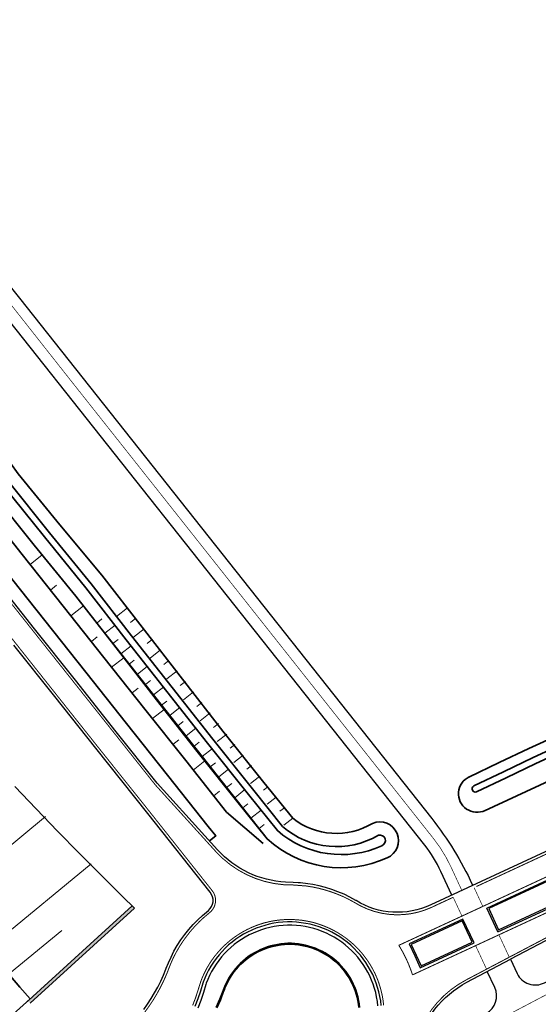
# Model space of a CAD drawing. Header units: metres. Extents: x 154839 to 161660, y 370737 to 378039.
# Tile 53 of 121: x 157341 to 157420, y 372682 to 372832. Entities that reach past the tile are written whole.
import ezdxf

# ---------------------------------------------------------------- set-up
doc = ezdxf.new("R2010")
doc.units = ezdxf.units.M
for name, pattern in [('VW-1-1_STREEP', [2, 1, -1]), ('VW-3-3_STREEP', [6, 3, -3]), ('VW-FP2-1000', [3, 0.3, -2.7]), ('x-WE-SO-DWM-S-NW-Voorkeursalternatief$0$BENE 33streep015', [6, 3, -3])]:
    doc.linetypes.add(name, pattern=pattern)
doc.layers.add('arcering grijs', color=7, linetype='x-WE-SO-DWM-S-NW-Voorkeursalternatief$0$BENE 33streep015', lineweight=30, true_color=0xbfbfbf)
for name, color, linetype, lineweight in [('B-WE-GW-TALUDARCERING_LANG-G', 100, 'Continuous', 18), ('B-WE-GW-TALUDARCERING_WATER-G', 130, 'Continuous', 18), ('dwm-kunstwerklijn', 252, 'Continuous', 30), ('N-WE-GW-GRONDWERK-G', 100, 'Continuous', 35), ('N-WE-GW-GRONDWERK_BERM-G', 100, 'Continuous', 35), ('N-WE-GW-WATERGANG-G', 130, 'Continuous', 35), ('N-WE-VH-VERHARDING_HALFVERHARDING_BERM-G', 252, 'Continuous', 35), ('N-WE-VH-VERHARDING_KANTVERHARDING-G', 210, 'Continuous', 30), ('N-WE-VW-MARKERING_LANGS_STREEP_11_015-G', 7, 'VW-1-1_STREEP', 13), ('N-WE-VW-MARKERING_LANGS_STREEP_30270_010-G', 7, 'VW-FP2-1000', 35), ('N-WE-VW-MARKERING_LANGS_STREEP_33_015-G', 7, 'VW-3-3_STREEP', 35), ('N-WE-VW-MARKERING_LANGS_STREEP_DOORGETROKKEN_015-G', 7, 'Continuous', 35)]:
    doc.layers.add(name, color=color, linetype=linetype, lineweight=lineweight)

msp = doc.modelspace()

# ---------------------------------------------------------------- hatches: boundary and pattern name
at = {"layer": 'arcering grijs'}
h = msp.add_hatch(color=256, dxfattribs=at)
h.dxf.hatch_style = 1
h.paths.add_polyline_path([(157342.48, 372682.52), (157342.82, 372682.14), (157358.66, 372696.6), (157358.3, 372696.94)])

# ---------------------------------------------------------------- linework, layer by layer
at = {"layer": 'B-WE-GW-TALUDARCERING_LANG-G'}
for p, q in [((157342.77, 372748.85), (157344.59, 372750.31)), ((157345.88, 372744.93), (157346.81, 372745.67)), ((157348.98, 372741.03), (157350.88, 372742.53)), ((157352.09, 372737.11), (157353, 372737.84)), ((157355.18, 372733.21), (157357.02, 372734.65)), ((157358.29, 372729.3), (157359.19, 372730.01)), ((157361.39, 372725.4), (157363.17, 372726.8)), ((157364.5, 372721.48), (157365.38, 372722.18)), ((157367.6, 372717.58), (157369.35, 372718.98)), ((157370.7, 372713.67), (157371.6, 372714.37)), ((157330.14, 372698.16), (157345.1, 372710.5)), ((157336.47, 372690.48), (157352.07, 372703.35)), ((157339.64, 372686.64), (157347.6, 372693.21))]:
    msp.add_line(p, q, dxfattribs=at)
at = {"layer": 'B-WE-GW-TALUDARCERING_WATER-G'}
for p, q in [((157357.6, 372742.26), (157355.93, 372740.95)), ((157352.9, 372739.94), (157353.68, 372740.56)), ((157358.86, 372740.66), (157358.03, 372740.01)), ((157354.13, 372738.38), (157355.7, 372739.62)), ((157360.11, 372739.06), (157358.48, 372737.78)), ((157355.37, 372736.82), (157356.15, 372737.44)), ((157361.37, 372737.46), (157360.56, 372736.83)), ((157356.6, 372735.25), (157358.17, 372736.49)), ((157362.63, 372735.86), (157361.02, 372734.6)), ((157357.84, 372733.69), (157358.62, 372734.31)), ((157359.07, 372732.13), (157360.64, 372733.37)), ((157363.88, 372734.26), (157363.09, 372733.64)), ((157365.14, 372732.66), (157363.57, 372731.43)), ((157360.31, 372730.57), (157361.09, 372731.19)), ((157361.54, 372729), (157363.11, 372730.24)), ((157366.39, 372731.06), (157365.62, 372730.45)), ((157367.65, 372729.46), (157366.11, 372728.25)), ((157362.78, 372727.44), (157363.56, 372728.06)), ((157364.01, 372725.88), (157365.58, 372727.12)), ((157368.9, 372727.86), (157368.14, 372727.26)), ((157370.16, 372726.26), (157368.66, 372725.08)), ((157365.24, 372724.32), (157366.03, 372724.94)), ((157366.48, 372722.76), (157368.05, 372724)), ((157371.41, 372724.65), (157370.67, 372724.07)), ((157372.67, 372723.05), (157371.2, 372721.91)), ((157367.71, 372721.19), (157368.5, 372721.81)), ((157373.92, 372721.45), (157373.2, 372720.89)), ((157368.95, 372719.63), (157370.52, 372720.87)), ((157375.18, 372719.85), (157373.75, 372718.73)), ((157370.18, 372718.07), (157370.97, 372718.69)), ((157376.43, 372718.25), (157375.73, 372717.7)), ((157371.42, 372716.51), (157372.99, 372717.75)), ((157377.69, 372716.65), (157376.29, 372715.56)), ((157372.65, 372714.94), (157373.44, 372715.56)), ((157378.94, 372715.05), (157378.25, 372714.51)), ((157373.89, 372713.38), (157375.45, 372714.62)), ((157380.2, 372713.45), (157378.84, 372712.38)), ((157375.12, 372711.82), (157375.9, 372712.44)), ((157376.35, 372710.26), (157377.92, 372711.5)), ((157381.45, 372711.85), (157380.78, 372711.32)), ((157377.59, 372708.7), (157378.37, 372709.32)), ((157382.71, 372710.25), (157381.38, 372709.21))]:
    msp.add_line(p, q, dxfattribs=at)
at = {"layer": 'dwm-kunstwerklijn'}
for p, q in [((157342.02, 372682.1), (157358.3, 372696.94)), ((157342.81, 372682.15), (157358.66, 372696.6)), ((157358.3, 372696.94), (157358.66, 372696.6))]:
    msp.add_line(p, q, dxfattribs=at)
at = {"layer": 'N-WE-GW-GRONDWERK-G', "flags": 128}
for points in [[(157391.85, 372684.95), (157391.81, 372685.04), (157391.57, 372685.51), (157391.3, 372685.97), (157391.02, 372686.42), (157390.71, 372686.85), (157390.38, 372687.26), (157390.03, 372687.66), (157389.67, 372688.04), (157389.28, 372688.41), (157388.88, 372688.75), (157388.45, 372689.07), (157388.02, 372689.37), (157387.57, 372689.65), (157387.1, 372689.9), (157386.63, 372690.14), (157386.14, 372690.34), (157385.64, 372690.53), (157385.13, 372690.69), (157384.62, 372690.82), (157384.1, 372690.92), (157383.58, 372691), (157383.05, 372691.06), (157382.52, 372691.09), (157381.99, 372691.09), (157381.46, 372691.06), (157380.94, 372691.01), (157380.41, 372690.93), (157379.89, 372690.83), (157379.38, 372690.7), (157378.87, 372690.54), (157378.37, 372690.36), (157377.88, 372690.16), (157377.41, 372689.93), (157376.94, 372689.68), (157376.49, 372689.4), (157376.05, 372689.1), (157375.63, 372688.78), (157375.22, 372688.44), (157374.83, 372688.08), (157374.46, 372687.7), (157374.11, 372687.31), (157373.78, 372686.89), (157373.47, 372686.46), (157373.18, 372686.02), (157372.92, 372685.56), (157372.68, 372685.09), (157372.46, 372684.6), (157372.28, 372684.13), (157372.21, 372683.96), (157371.73, 372682.67), (157371.16, 372681.42)], [(157392.78, 372681.48), (157392.72, 372682), (157392.63, 372682.53), (157392.52, 372683.04), (157392.38, 372683.56), (157392.21, 372684.06), (157392.02, 372684.55), (157391.85, 372684.95)]]:
    msp.add_lwpolyline(points, dxfattribs=at)
at = {"layer": 'N-WE-GW-GRONDWERK_BERM-G', "flags": 128}
for points in [[(157378.22, 372706.42), (157372.66, 372711.2), (157366.45, 372719.03), (157360.23, 372726.86), (157354.01, 372734.69), (157347.79, 372742.52), (157341.57, 372750.36), (157335.36, 372758.19)], [(157340.48, 372715.07), (157343.7, 372711.67), (157346.95, 372708.3), (157350.22, 372704.96), (157353.52, 372701.65), (157356.83, 372698.37), (157358.66, 372696.6)], [(157338, 372688.26), (157341.21, 372684.59), (157342.8, 372682.81), (157340.16, 372680.44)]]:
    msp.add_lwpolyline(points, dxfattribs=at)
at = {"layer": 'N-WE-GW-WATERGANG-G', "flags": 128}
for points in [[(157282.69, 372835.13), (157284.81, 372830.76), (157289.42, 372822.2), (157306.69, 372798.75), (157309.61, 372794.84), (157312.59, 372790.95), (157315.62, 372787.06), (157318.68, 372783.18), (157321.78, 372779.31), (157324.9, 372775.42), (157331.15, 372767.62), (157337.13, 372759.59), (157343.39, 372751.79), (157349.71, 372744.04), (157355.85, 372736.15), (157362.01, 372728.28), (157368.2, 372720.42), (157374.44, 372712.6), (157378.82, 372707.13), (157352.78, 372740.1)], [(157410.23, 372715.16), (157410.24, 372715.17), (157414.76, 372717.31), (157419.27, 372719.47), (157423.79, 372721.59), (157428.35, 372723.65), (157432.87, 372725.78), (157437.39, 372727.93), (157441.91, 372730.07), (157446.44, 372732.19), (157450.96, 372734.32), (157455.45, 372736.51), (157459.95, 372738.69), (157464.5, 372740.77), (157466.77, 372741.83)]]:
    msp.add_lwpolyline(points, dxfattribs=at)
for points in [[(157289.46, 372833.47), (157293.9, 372824.98), (157310.72, 372801.72), (157313.62, 372797.86), (157316.57, 372794), (157319.58, 372790.14), (157322.63, 372786.28), (157325.71, 372782.42), (157328.83, 372778.54), (157335.07, 372770.73), (157340.94, 372762.62), (157347.28, 372754.89), (157353.71, 372747.22), (157359.81, 372739.3), (157365.96, 372731.41), (157372.11, 372723.52), (157378.34, 372715.7), (157382.71, 372710.25, 0.312425), (157394.87, 372709.48, -1), (157397.06, 372704.24, -0.301604), (157378.82, 372707.13)], [(157339.48, 372761.46), (157345.74, 372753.66), (157352.06, 372745.91), (157358.2, 372738.01), (157364.36, 372730.14), (157370.55, 372722.28), (157376.79, 372714.47), (157381.16, 372709.01, 0.32184), (157395.74, 372707.67, -0.956816), (157396.26, 372706.08, -0.295156), (157380.38, 372708.38), (157376, 372713.85), (157369.76, 372721.66), (157363.58, 372729.52), (157357.41, 372737.39), (157351.27, 372745.29), (157344.95, 372753.04), (157338.69, 372760.84)], [(157411.9, 372711.4), (157469.47, 372738.1, 0.945455), (157467.06, 372743.58), (157466.13, 372743.2), (157463.87, 372742.14), (157459.32, 372740.07), (157454.83, 372737.87), (157450.33, 372735.68), (157445.81, 372733.54), (157441.27, 372731.45), (157436.74, 372729.33), (157432.23, 372727.16), (157427.73, 372724.99), (157423.16, 372722.96), (157418.62, 372720.85), (157414.1, 372718.72), (157409.5, 372716.51)], [(157410.66, 372714.26), (157415.18, 372716.4), (157419.69, 372718.56), (157424.21, 372720.68), (157428.77, 372722.74), (157433.3, 372724.87), (157437.81, 372727.02), (157442.33, 372729.17), (157446.86, 372731.28), (157451.38, 372733.41), (157455.88, 372735.6), (157460.38, 372737.79), (157464.92, 372739.86), (157467.19, 372740.92, 0.995689), (157466.76, 372741.83)], [(157410.24, 372715.17, 0.922), (157410.67, 372714.26)]]:
    msp.add_lwpolyline(points, format="xyb", dxfattribs=at)
at = {"layer": 'N-WE-GW-WATERGANG-G'}
msp.add_arc((157410.75, 372713.98), 2.82, 115.1991, 295.6677, dxfattribs=at)
at = {"layer": 'N-WE-VH-VERHARDING_HALFVERHARDING_BERM-G', "flags": 128}
msp.add_lwpolyline([(157370.05, 372706.82), (157371, 372707.58), (157369.88, 372708.99), (157363.67, 372716.82), (157357.45, 372724.65), (157351.23, 372732.49), (157345.01, 372740.32), (157338.79, 372748.15)], dxfattribs=at)
at = {"layer": 'N-WE-VH-VERHARDING_KANTVERHARDING-G'}
for p, q in [((157413.92, 372692.98), (157672.45, 372812.92)), ((157409.21, 372685.32), (157415.85, 372688.81))]:
    msp.add_line(p, q, dxfattribs=at)
at = {"layer": 'N-WE-VH-VERHARDING_KANTVERHARDING-G', "flags": 128}
for points in [[(157308.34, 372834.18), (157310.79, 372830.35), (157313.28, 372826.55), (157315.84, 372822.78), (157318.04, 372819.64), (157318.39, 372819.13), (157321.11, 372815.34), (157323.87, 372811.61), (157326.69, 372807.86), (157329.58, 372804.08), (157332.53, 372800.29), (157335.53, 372796.46), (157338.59, 372792.59), (157341.15, 372789.35), (157403.85, 372710.21, -0.058973), (157410.02, 372700.2), (157410.09, 372700.03)], [(157406.92, 372698.56), (157405.25, 372702.16, 0.058973), (157402.79, 372706.16), (157338.53, 372787.27), (157335.96, 372790.51), (157332.9, 372794.39), (157329.89, 372798.23), (157326.93, 372802.04), (157324.02, 372805.83), (157321.18, 372809.61), (157318.41, 372813.37), (157315.67, 372817.18), (157315.29, 372817.71), (157313.08, 372820.88), (157310.5, 372824.69), (157307.98, 372828.53), (157305.51, 372832.4)], [(157680.1, 372806.57, 0.240963), (157669.18, 372806.99), (157475.47, 372717.13), (157426.48, 372694.41), (157415.85, 372688.81), (157416.86, 372686.64, 0.428923), (157420.98, 372685.25), (157427.93, 372688.9), (157432.45, 372691.05), (157486.64, 372716.19, 0.101663), (157502.82, 372728.16)], [(157360.06, 372681.2), (157360.64, 372682.01), (157361.19, 372682.84), (157361.71, 372683.7), (157362.19, 372684.57), (157362.64, 372685.47), (157363.05, 372686.38), (157363.43, 372687.31), (157363.49, 372687.47), (157363.8, 372688.25), (157364.21, 372689.16), (157364.66, 372690.05), (157365.16, 372690.92), (157365.7, 372691.76), (157366.29, 372692.57), (157366.91, 372693.35), (157367.57, 372694.1), (157368.27, 372694.81), (157369.01, 372695.49), (157369.89, 372696.24, 0.406177), (157370.17, 372699.01), (157360.68, 372711), (157352.75, 372720.92), (157346.53, 372728.75), (157340.31, 372736.59)], [(157470.42, 372728.02), (157403.7, 372697.07, -0.251848), (157392.35, 372697.74), (157392.3, 372697.77), (157391.42, 372698.25), (157390.52, 372698.69), (157389.6, 372699.08), (157388.66, 372699.43), (157387.71, 372699.73), (157386.74, 372699.98), (157385.76, 372700.18), (157385.02, 372700.29, 0.025005), (157383.53, 372700.44), (157382.78, 372700.48)], [(157392.49, 372658.74), (157392.51, 372658.75), (157393.62, 372659.31), (157394.71, 372659.93), (157395.76, 372660.61), (157396.77, 372661.33), (157397.75, 372662.12), (157398.68, 372662.95), (157399.57, 372663.83), (157400.41, 372664.75), (157401.21, 372665.71), (157401.95, 372666.72), (157402.64, 372667.76), (157403.27, 372668.84), (157403.85, 372669.95), (157404.22, 372670.75), (157404.56, 372671.56), (157404.99, 372672.55), (157405.47, 372673.52), (157406.18, 372674.77, -0.141656), (157412.14, 372680.59, 0.39729), (157413.44, 372684.5), (157412.31, 372686.95)], [(157401.59, 372675.49, -0.217004), (157409.21, 372685.32)]]:
    msp.add_lwpolyline(points, format="xyb", dxfattribs=at)
at = {"layer": 'N-WE-VH-VERHARDING_KANTVERHARDING-G'}
msp.add_lwpolyline([(157382.78, 372700.48), (157381.62, 372700.54, -0.197844), (157371.3, 372705.44), (157369.34, 372707.6), (157362.1, 372715.58), (157355.88, 372723.41), (157349.66, 372731.24), (157343.45, 372739.07), (157337.23, 372746.91)], format="xyb", dxfattribs=at)
at = {"layer": 'N-WE-VH-VERHARDING_KANTVERHARDING-G', "flags": 128}
for points in [[(157413.92, 372692.98), (157412.23, 372696.61), (157512.02, 372742.9)], [(157396.17, 372681.79), (157396.09, 372682.49), (157395.97, 372683.18), (157395.82, 372683.86), (157395.63, 372684.54), (157395.41, 372685.2), (157395.16, 372685.86), (157394.93, 372686.38), (157394.88, 372686.5), (157394.56, 372687.12), (157394.21, 372687.73), (157393.84, 372688.32), (157393.43, 372688.89), (157393, 372689.44), (157392.54, 372689.96), (157392.05, 372690.47), (157391.54, 372690.95), (157391.01, 372691.4), (157390.45, 372691.82), (157389.87, 372692.22), (157389.28, 372692.59), (157388.66, 372692.92), (157388.03, 372693.23), (157387.39, 372693.5), (157386.73, 372693.75), (157386.07, 372693.96), (157385.39, 372694.13), (157384.7, 372694.27), (157384.01, 372694.38), (157383.31, 372694.45), (157382.62, 372694.49), (157381.92, 372694.49), (157381.22, 372694.45), (157380.52, 372694.39), (157379.83, 372694.28), (157379.14, 372694.15), (157378.46, 372693.97), (157377.79, 372693.77), (157377.14, 372693.53), (157376.49, 372693.26), (157375.86, 372692.96), (157375.24, 372692.62), (157374.65, 372692.26), (157374.07, 372691.86), (157373.51, 372691.44), (157372.97, 372690.99), (157372.46, 372690.52), (157371.97, 372690.02), (157371.51, 372689.49), (157371.07, 372688.94), (157370.66, 372688.38), (157370.28, 372687.79), (157369.93, 372687.18), (157369.61, 372686.56), (157369.33, 372685.92), (157369.1, 372685.34), (157369.04, 372685.17), (157368.67, 372683.98), (157368.28, 372682.79), (157367.82, 372681.62)], [(157395.67, 372681.75), (157395.59, 372682.42), (157395.48, 372683.08), (157395.33, 372683.74), (157395.15, 372684.39), (157394.94, 372685.03), (157394.7, 372685.66), (157394.48, 372686.17), (157394.43, 372686.28), (157394.12, 372686.88), (157393.79, 372687.47), (157393.42, 372688.04), (157393.03, 372688.59), (157392.61, 372689.12), (157392.17, 372689.63), (157391.7, 372690.11), (157391.21, 372690.57), (157390.69, 372691.01), (157390.16, 372691.42), (157389.6, 372691.8), (157389.03, 372692.16), (157388.43, 372692.48), (157387.83, 372692.78), (157387.21, 372693.04), (157386.57, 372693.27), (157385.93, 372693.47), (157385.28, 372693.64), (157384.61, 372693.78), (157383.95, 372693.88), (157383.28, 372693.95), (157382.6, 372693.99), (157381.93, 372693.99), (157381.25, 372693.96), (157380.58, 372693.89), (157379.91, 372693.79), (157379.25, 372693.66), (157378.6, 372693.49), (157377.95, 372693.29), (157377.32, 372693.06), (157376.7, 372692.8), (157376.09, 372692.51), (157375.49, 372692.19), (157374.92, 372691.84), (157374.36, 372691.46), (157373.82, 372691.05), (157373.3, 372690.62), (157372.81, 372690.16), (157372.34, 372689.68), (157371.89, 372689.17), (157371.47, 372688.64), (157371.08, 372688.09), (157370.71, 372687.53), (157370.37, 372686.94), (157370.06, 372686.34), (157369.79, 372685.73), (157369.57, 372685.16), (157369.5, 372684.99), (157369.13, 372683.78), (157368.73, 372682.57), (157368.26, 372681.38)], [(157392.93, 372681.49), (157392.87, 372682.03), (157392.78, 372682.56), (157392.66, 372683.08), (157392.52, 372683.6), (157392.35, 372684.11), (157392.16, 372684.61), (157391.98, 372685.01), (157391.94, 372685.1), (157391.7, 372685.58), (157391.43, 372686.05), (157391.14, 372686.5), (157390.83, 372686.94), (157390.5, 372687.36), (157390.15, 372687.77), (157389.77, 372688.15), (157389.38, 372688.52), (157388.97, 372688.87), (157388.54, 372689.19), (157388.1, 372689.5), (157387.64, 372689.78), (157387.17, 372690.04), (157386.69, 372690.27), (157386.19, 372690.48), (157385.69, 372690.67), (157385.18, 372690.83), (157384.66, 372690.96), (157384.13, 372691.07), (157383.6, 372691.15), (157383.06, 372691.21), (157382.53, 372691.24), (157381.99, 372691.24), (157381.45, 372691.21), (157380.92, 372691.16), (157380.39, 372691.08), (157379.86, 372690.98), (157379.34, 372690.84), (157378.82, 372690.69), (157378.32, 372690.5), (157377.82, 372690.3), (157377.34, 372690.06), (157376.87, 372689.81), (157376.41, 372689.53), (157375.96, 372689.22), (157375.53, 372688.9), (157375.12, 372688.55), (157374.73, 372688.19), (157374.35, 372687.8), (157374, 372687.4), (157373.66, 372686.98), (157373.35, 372686.55), (157373.06, 372686.09), (157372.79, 372685.63), (157372.54, 372685.15), (157372.32, 372684.66), (157372.14, 372684.19), (157372.07, 372684.01), (157371.59, 372682.73), (157371.02, 372681.48)]]:
    msp.add_lwpolyline(points, dxfattribs=at)
for points in [[(157440.84, 372705.72), (157439.34, 372708.95), (157412.52, 372696.51), (157414.02, 372693.28)], [(157410.29, 372691.3), (157408.6, 372694.93), (157400.44, 372691.14), (157401.28, 372689.33), (157402.12, 372687.51)], [(157409.99, 372691.41), (157408.5, 372694.64), (157400.73, 372691.04), (157402.23, 372687.81)]]:
    msp.add_lwpolyline(points, close=True, dxfattribs=at)
at = {"layer": 'N-WE-VW-MARKERING_LANGS_STREEP_11_015-G', "ltscale": 2.5, "flags": 128}
for points, const_width in [([(157411.62, 372696.85), (157410.3, 372699.71)], 0.1), ([(157408.45, 372695.38), (157407.12, 372698.24)], 0.1), ([(157408.45, 372695.38), (157411.99, 372697.02)], 0.15), ([(157410.53, 372690.89), (157414.07, 372692.53)], 0.15), ([(157415.65, 372689.13), (157414.07, 372692.53)], 0.1), ([(157412.19, 372687.31), (157410.53, 372690.89)], 0.1), ([(157412.19, 372687.31), (157415.65, 372689.13)], 0.15)]:
    msp.add_lwpolyline(points, dxfattribs=dict(at, const_width=const_width))
at = {"layer": 'N-WE-VW-MARKERING_LANGS_STREEP_30270_010-G', "const_width": 0.1, "flags": 128}
for points in [[(157408.4, 372699.36), (157406.78, 372702.86, 0.058973), (157404.1, 372707.2), (157348.13, 372777.86), (157328.25, 372803.08, -0.00904), (157322.54, 372810.6, -0.00313), (157315.56, 372820.27, -0.015298), (157308.17, 372831.35, -0.005176), (157301.02, 372843.08, -0.013575), (157295.47, 372853.01, 0.001074), (157292.91, 372857.86, -0.091928), (157287.37, 372875.55, 0.001074), (157286.04, 372886.35), (157281.85, 372923.85)], [(157374.74, 372648.58), (157393.21, 372657.14), (157393.25, 372657.16), (157394.45, 372657.77), (157395.61, 372658.43), (157396.74, 372659.16), (157397.83, 372659.94), (157398.88, 372660.78), (157399.88, 372661.67), (157400.83, 372662.61), (157401.74, 372663.6), (157402.59, 372664.64), (157403.38, 372665.72), (157404.12, 372666.84), (157404.8, 372667.99), (157405.42, 372669.18), (157405.82, 372670.04), (157406.17, 372670.87), (157406.27, 372671.11), (157406.58, 372671.81), (157407.01, 372672.7), (157407.5, 372673.55), (157408.12, 372674.51), (157408.53, 372675.08), (157408.8, 372675.43), (157409.06, 372675.74, -0.097255), (157413.56, 372679.37), (157415.88, 372680.59), (157419.73, 372682.62), (157424.23, 372684.98), (157428.65, 372687.31), (157433.18, 372689.47), (157488.16, 372714.97, 0.121147), (157506.14, 372729.38), (157506.53, 372729.89)]]:
    msp.add_lwpolyline(points, format="xyb", dxfattribs=at)
at = {"layer": 'N-WE-VW-MARKERING_LANGS_STREEP_33_015-G', "flags": 128}
for points in [[(157213.32, 373268.7, 0.15, 0.15, 0), (157213.78, 373264.97, 0.15, 0.15, 0), (157214.39, 373259.99, 0.15, 0.15, 0), (157215.01, 373255.02, 0.15, 0.15, 0), (157215.62, 373250.04, 0.15, 0.15, 0), (157216.24, 373245.07, 0.15, 0.15, 0), (157216.85, 373240.09, 0.15, 0.15, 0), (157217.46, 373235.11, 0.15, 0.15, 0), (157218.08, 373230.13, 0.15, 0.15, 0), (157218.69, 373225.16, 0.15, 0.15, 0), (157219.31, 373220.18, 0.15, 0.15, 0), (157219.92, 373215.2, 0.15, 0.15, 0), (157220.54, 373210.21, 0.15, 0.15, 0), (157221.15, 373205.23, 0.15, 0.15, 0), (157221.75, 373200.25, 0.15, 0.15, 0), (157222.09, 373195.25, 0.15, 0.15, 0), (157222.4, 373190.24, 0.15, 0.15, 0), (157222.71, 373185.24, 0.15, 0.15, 0), (157223.01, 373180.23, 0.15, 0.15, 0), (157223.31, 373175.23, 0.15, 0.15, 0), (157223.59, 373170.22, 0.15, 0.15, 0), (157223.87, 373165.22, 0.15, 0.15, 0), (157224.06, 373161.66, 0.15, 0.15, 0), (157224.14, 373160.21, 0.15, 0.15, 0), (157224.4, 373155.21, 0.15, 0.15, 0), (157224.65, 373150.2, 0.15, 0.15, 0), (157224.9, 373145.19, 0.15, 0.15, 0), (157225.13, 373140.18, 0.15, 0.15, 0), (157225.36, 373135.18, 0.15, 0.15, 0), (157225.57, 373130.17, 0.15, 0.15, 0), (157225.79, 373125.16, 0.15, 0.15, 0), (157225.98, 373120.15, 0.15, 0.15, 0), (157226.18, 373115.14, 0.15, 0.15, 0), (157226.36, 373110.13, 0.15, 0.15, 0), (157226.54, 373105.12, 0.15, 0.15, 0), (157226.71, 373100.11, 0.15, 0.15, 0), (157226.87, 373095.1, 0.15, 0.15, 0), (157227.02, 373090.09, 0.15, 0.15, 0), (157227.17, 373085.08, 0.15, 0.15, 0), (157227.3, 373080.06, 0.15, 0.15, 0), (157227.43, 373075.05, 0.15, 0.15, 0), (157227.54, 373070.04, 0.15, 0.15, 0), (157227.66, 373065.03, 0.15, 0.15, 0), (157227.75, 373060.02, 0.15, 0.15, 0), (157227.85, 373055, 0.15, 0.15, 0), (157227.93, 373049.99, 0.15, 0.15, 0), (157228.01, 373044.98, 0.15, 0.15, 0), (157228.08, 373039.97, 0.15, 0.15, 0), (157228.11, 373037.34, 0.15, 0.15, 0.006616), (157228.18, 373034.69, 0.15, 0.15, 0), (157228.49, 373026.73, 0.15, 0.15, 0), (157228.69, 373021.73, 0.15, 0.15, 0), (157228.88, 373016.74, 0.15, 0.15, 0), (157229.08, 373011.74, 0.15, 0.15, 0), (157229.28, 373006.75, 0.15, 0.15, 0), (157229.48, 373001.76, 0.15, 0.15, 0), (157229.71, 372996.78, 0.15, 0.15, 0), (157229.96, 372991.81, 0.15, 0.15, 0), (157230.25, 372986.84, 0.15, 0.15, 0), (157230.58, 372981.88, 0.15, 0.15, 0), (157230.97, 372976.94, 0.15, 0.15, 0), (157231.41, 372972, 0.15, 0.15, 0), (157231.92, 372967.07, 0.15, 0.15, 0), (157232.5, 372962.15, 0.15, 0.15, 0), (157233.15, 372957.23, 0.15, 0.15, 0), (157233.87, 372952.33, 0.15, 0.15, 0), (157234.65, 372947.44, 0.15, 0.15, 0), (157235.51, 372942.55, 0.15, 0.15, 0), (157236.43, 372937.68, 0.15, 0.15, 0), (157237.42, 372932.83, 0.15, 0.15, 0), (157238.47, 372927.99, 0.15, 0.15, 0), (157239.59, 372923.16, 0.15, 0.15, 0), (157240.78, 372918.35, 0.15, 0.15, 0), (157242.04, 372913.55, 0.15, 0.15, 0), (157243.36, 372908.78, 0.15, 0.15, 0), (157244.75, 372904.02, 0.15, 0.15, 0), (157246.21, 372899.28, 0.15, 0.15, 0), (157247.73, 372894.57, 0.15, 0.15, 0), (157249.31, 372889.87, 0.15, 0.15, 0), (157250.96, 372885.2, 0.15, 0.15, 0), (157252.68, 372880.55, 0.15, 0.15, 0), (157254.46, 372875.92, 0.15, 0.15, 0), (157256.3, 372871.32, 0.15, 0.15, 0), (157258.21, 372866.75, 0.15, 0.15, 0), (157260.18, 372862.2, 0.15, 0.15, 0), (157262.22, 372857.68, 0.15, 0.15, 0), (157264.31, 372853.19, 0.15, 0.15, 0), (157266.47, 372848.73, 0.15, 0.15, 0), (157268.69, 372844.3, 0.15, 0.15, 0), (157270.98, 372839.9, 0.15, 0.15, 0), (157273.32, 372835.54, 0.15, 0.15, 0), (157275.72, 372831.2, 0.15, 0.15, 0), (157278.18, 372826.9, 0.15, 0.15, 0), (157280.71, 372822.64, 0.15, 0.15, 0), (157283.29, 372818.41, 0.15, 0.15, 0), (157285.93, 372814.21, 0.15, 0.15, 0), (157288.63, 372810.05, 0.15, 0.15, 0), (157291.38, 372805.94, 0.15, 0.15, 0), (157294.2, 372801.86, 0.15, 0.15, 0), (157297.07, 372797.81, 0.15, 0.15, 0), (157299.99, 372793.8, 0.15, 0.15, 0), (157302.96, 372789.82, 0.15, 0.15, 0), (157305.97, 372785.86, 0.15, 0.15, 0), (157309.02, 372781.93, 0.15, 0.15, 0), (157312.09, 372778, 0.15, 0.15, 0), (157315.18, 372774.08, 0.15, 0.15, 0), (157318.28, 372770.17, 0.15, 0.15, 0), (157324.5, 372762.34, 0.15, 0.15, 0), (157330.72, 372754.5, 0.15, 0.15, 0), (157336.93, 372746.67, 0.15, 0.15, 0), (157343.15, 372738.84, 0.15, 0.15, 0), (157349.37, 372731.01, 0.15, 0.15, 0), (157355.59, 372723.18, 0.15, 0.15, 0), (157361.81, 372715.34, 0.15, 0.15, 0), (157371.02, 372705.19, 0.15, 0.15, 0.214849), (157382.76, 372700.11, 0.15, 0.15, 0), (157384.73, 372699.96, 0.15, 0.15, 0), (157385.7, 372699.81, 0.15, 0.15, 0), (157386.66, 372699.61, 0.15, 0.15, 0), (157387.61, 372699.36, 0.15, 0.15, 0), (157388.54, 372699.07, 0.15, 0.15, 0), (157389.46, 372698.73, 0.15, 0.15, 0), (157390.37, 372698.35, 0.15, 0.15, 0), (157391.25, 372697.92, 0.15, 0.15, 0), (157392.11, 372697.45, 0.15, 0.15, 0), (157392.99, 372696.95, 0.15, 0.15, 0.229736), (157403.79, 372696.69, 0.15, 0.15, 0), (157404.36, 372696.96, 0.15, 0.15, 0), (157407.12, 372698.24, 0, 0, 0)], [(157717.16, 372739.61, 0.15, 0.15, 0), (157717.16, 372740, 0.15, 0.15, 0), (157717.16, 372740.57, 0.15, 0.15, 0), (157717.16, 372741.53, 0.15, 0.15, 0), (157717.14, 372742.4, 0.15, 0.15, 0), (157717.14, 372742.49, 0.15, 0.15, 0), (157717.11, 372743.45, 0.15, 0.15, 0), (157717.07, 372744.41, 0.15, 0.15, 0), (157717.05, 372744.8, 0.15, 0.15, 0), (157717.01, 372745.37, 0.15, 0.15, 0), (157716.95, 372746.32, 0.15, 0.15, 0), (157716.88, 372747.19, 0.15, 0.15, 0), (157716.87, 372747.28, 0.15, 0.15, 0), (157716.79, 372748.24, 0.15, 0.15, 0), (157716.69, 372749.19, 0.15, 0.15, 0), (157716.65, 372749.58, 0.15, 0.15, 0), (157716.58, 372750.15, 0.15, 0.15, 0), (157716.45, 372751.1, 0.15, 0.15, 0), (157716.31, 372751.96, 0.15, 0.15, 0), (157716.3, 372752.05, 0.15, 0.15, 0), (157716.13, 372752.99, 0.15, 0.15, 0), (157715.94, 372753.93, 0.15, 0.15, 0), (157715.86, 372754.31, 0.15, 0.15, 0), (157715.74, 372754.87, 0.15, 0.15, 0), (157715.53, 372755.81, 0.15, 0.15, 0), (157715.32, 372756.65, 0.15, 0.15, 0), (157715.3, 372756.74, 0.15, 0.15, 0), (157715.06, 372757.67, 0.15, 0.15, 0), (157714.81, 372758.59, 0.15, 0.15, 0), (157714.71, 372758.97, 0.15, 0.15, 0), (157714.56, 372759.51, 0.15, 0.15, 0), (157714.29, 372760.43, 0.15, 0.15, 0), (157714.03, 372761.26, 0.15, 0.15, 0), (157714.01, 372761.35, 0.15, 0.15, 0), (157713.72, 372762.26, 0.15, 0.15, 0), (157713.42, 372763.17, 0.15, 0.15, 0), (157713.29, 372763.53, 0.15, 0.15, 0), (157713.1, 372764.07, 0.15, 0.15, 0), (157712.78, 372764.97, 0.15, 0.15, 0), (157712.48, 372765.78, 0.15, 0.15, 0), (157712.45, 372765.86, 0.15, 0.15, 0), (157712.11, 372766.75, 0.15, 0.15, 0), (157711.76, 372767.64, 0.15, 0.15, 0), (157711.61, 372767.99, 0.15, 0.15, 0), (157711.39, 372768.52, 0.15, 0.15, 0), (157711.02, 372769.39, 0.15, 0.15, 0), (157710.67, 372770.18, 0.15, 0.15, 0), (157710.64, 372770.27, 0.15, 0.15, 0), (157710.24, 372771.13, 0.15, 0.15, 0), (157709.84, 372771.99, 0.15, 0.15, 0), (157709.7, 372772.27, 0.15, 0.15, 0), (157709.42, 372772.85, 0.15, 0.15, 0), (157709.27, 372773.15, 0.15, 0.15, 0), (157709, 372773.7, 0.15, 0.15, 0), (157708.68, 372774.34, 0.15, 0.15, 0), (157708.61, 372774.47, 0.15, 0.15, 0), (157705.82, 372779.9, 0.15, 0.15, 0), (157695.8, 372797.23, 0.15, 0.15, 0.211894), (157685.72, 372804.57, 0.15, 0.15, 0), (157686.06, 372804.49, 0.15, 0.15, 0), (157685.11, 372804.75, 0.15, 0.15, 0), (157684.18, 372805.05, 0.15, 0.15, 0), (157683.26, 372805.39, 0.15, 0.15, 0), (157682.36, 372805.79, 0.15, 0.15, 0), (157681.48, 372806.22, 0.15, 0.15, 0), (157680.2, 372806.88, 0.15, 0.15, 0.239868), (157668.94, 372807.3, 0.15, 0.15, 0), (157475.31, 372717.47, 0.15, 0.15, 0), (157426.33, 372694.75, 0.15, 0.15, 0), (157415.65, 372689.13, 0, 0, 0)], [(157410.66, 372699.88, 0.15, 0.15, 0), (157510.49, 372746.19, 0.15, 0.15, 0), (157511.4, 372746.61, 0, 0, 0)]]:
    msp.add_lwpolyline(points, format="xyseb", dxfattribs=at)
at = {"layer": 'N-WE-VW-MARKERING_LANGS_STREEP_33_015-G', "const_width": 0.15, "flags": 128}
msp.add_lwpolyline([(157370.13, 372695.95), (157369.25, 372695.21), (157368.53, 372694.55), (157367.85, 372693.84), (157367.2, 372693.11), (157366.59, 372692.34), (157366.01, 372691.54), (157365.48, 372690.72), (157364.99, 372689.87), (157364.54, 372689), (157364.14, 372688.1), (157363.84, 372687.34), (157363.78, 372687.17), (157363.4, 372686.23), (157362.98, 372685.31), (157362.52, 372684.4), (157362.03, 372683.51), (157361.51, 372682.64), (157360.95, 372681.8), (157360.36, 372680.97), (157359.73, 372680.17), (157359.08, 372679.4), (157358.39, 372678.65), (157357.67, 372677.93), (157356.93, 372677.24), (157356.15, 372676.58), (157355.36, 372675.96), (157354.54, 372675.36), (157353.69, 372674.8), (157352.82, 372674.27), (157351.94, 372673.78), (157351.03, 372673.32), (157349.98, 372672.83)], dxfattribs=at)
msp.add_lwpolyline([(157360.92, 372663.07), (157361.61, 372663.27), (157362.6, 372663.51), (157363.6, 372663.7), (157364.61, 372663.83), (157365.63, 372663.92), (157366.64, 372663.95), (157367.66, 372663.94), (157368.68, 372663.87), (157369.69, 372663.75), (157370.69, 372663.58), (157371.69, 372663.36), (157372.67, 372663.09), (157373.64, 372662.78), (157374.59, 372662.41), (157374.67, 372662.38), (157374.84, 372662.31), (157375.76, 372661.96), (157376.7, 372661.66), (157377.64, 372661.41), (157378.6, 372661.2), (157379.57, 372661.05), (157380.55, 372660.94), (157381.53, 372660.88), (157382.51, 372660.87), (157383.49, 372660.91), (157384.46, 372660.99), (157385.44, 372661.13), (157386.4, 372661.31), (157387.35, 372661.55), (157388.29, 372661.83), (157389.22, 372662.15), (157390.13, 372662.52), (157391.01, 372662.94), (157391.88, 372663.4), (157392.72, 372663.91), (157393.54, 372664.45), (157394.33, 372665.04), (157395.08, 372665.66), (157395.81, 372666.32), (157396.5, 372667.02), (157397.16, 372667.75), (157397.77, 372668.51), (157398.35, 372669.3), (157398.89, 372670.12), (157399.39, 372670.97), (157399.84, 372671.84), (157400.25, 372672.73), (157400.62, 372673.64), (157400.94, 372674.57), (157401.45, 372676.33, -0.20395), (157409.06, 372685.66), (157412.19, 372687.31)], format="xyb", dxfattribs=at)
at = {"layer": 'N-WE-VW-MARKERING_LANGS_STREEP_DOORGETROKKEN_015-G', "const_width": 0.15, "flags": 128}
for points in [[(157360.97, 372711.23), (157353.04, 372721.16), (157346.82, 372728.99), (157340.61, 372736.82), (157334.39, 372744.65), (157328.17, 372752.48), (157321.95, 372760.32), (157315.74, 372768.15), (157312.63, 372772.07), (157309.53, 372775.99), (157306.45, 372779.93), (157303.39, 372783.89), (157300.37, 372787.87), (157297.37, 372791.87), (157294.43, 372795.91), (157291.53, 372799.99), (157288.69, 372804.11), (157285.91, 372808.27), (157283.19, 372812.46), (157280.53, 372816.69), (157277.92, 372820.96), (157275.38, 372825.27), (157272.89, 372829.61), (157270.47, 372833.98)], [(157414.07, 372692.53), (157672.65, 372812.49)], [(157411.99, 372697.02), (157471.9, 372724.82)], [(157398.84, 372690.93), (157408.45, 372695.38)], [(157395.27, 372686.54), (157395.22, 372686.66), (157394.89, 372687.3), (157394.54, 372687.92), (157394.15, 372688.53), (157393.73, 372689.11), (157393.29, 372689.68), (157392.81, 372690.22), (157392.31, 372690.74), (157391.79, 372691.23), (157391.24, 372691.69), (157390.67, 372692.13), (157390.08, 372692.53), (157389.47, 372692.91), (157388.84, 372693.26), (157388.19, 372693.57), (157387.53, 372693.85), (157386.85, 372694.1), (157386.17, 372694.32), (157385.47, 372694.5), (157384.77, 372694.64), (157384.06, 372694.75), (157383.34, 372694.82), (157382.63, 372694.86), (157381.91, 372694.86), (157381.19, 372694.83), (157380.47, 372694.76), (157379.76, 372694.65), (157379.06, 372694.51), (157378.36, 372694.34), (157377.67, 372694.12), (157377, 372693.88), (157376.34, 372693.6), (157375.69, 372693.29), (157375.06, 372692.95), (157374.44, 372692.57), (157373.85, 372692.17), (157373.28, 372691.74), (157372.72, 372691.27), (157372.2, 372690.79), (157371.7, 372690.27), (157371.22, 372689.73), (157370.77, 372689.17), (157370.35, 372688.59), (157369.96, 372687.98), (157369.6, 372687.36), (157369.28, 372686.72), (157368.98, 372686.07), (157368.75, 372685.48), (157368.69, 372685.3), (157368.32, 372684.13), (157367.94, 372682.95), (157367.49, 372681.79)], [(157400.03, 372688.75), (157399.96, 372688.91), (157399.52, 372689.78), (157399.03, 372690.64), (157398.84, 372690.93)], [(157400.93, 372686.44), (157410.53, 372690.89)], [(157400.93, 372686.44), (157400.71, 372687.1), (157400.36, 372688.01), (157400.03, 372688.75)], [(157396.54, 372681.83), (157396.46, 372682.54), (157396.34, 372683.25), (157396.18, 372683.95), (157395.99, 372684.65), (157395.77, 372685.33), (157395.51, 372686), (157395.27, 372686.54)]]:
    msp.add_lwpolyline(points, dxfattribs=at)
msp.add_lwpolyline([(157370.13, 372695.95, 0.406177), (157370.47, 372699.24), (157360.97, 372711.23)], format="xyb", dxfattribs=at)

doc.saveas('drawing.dxf')
